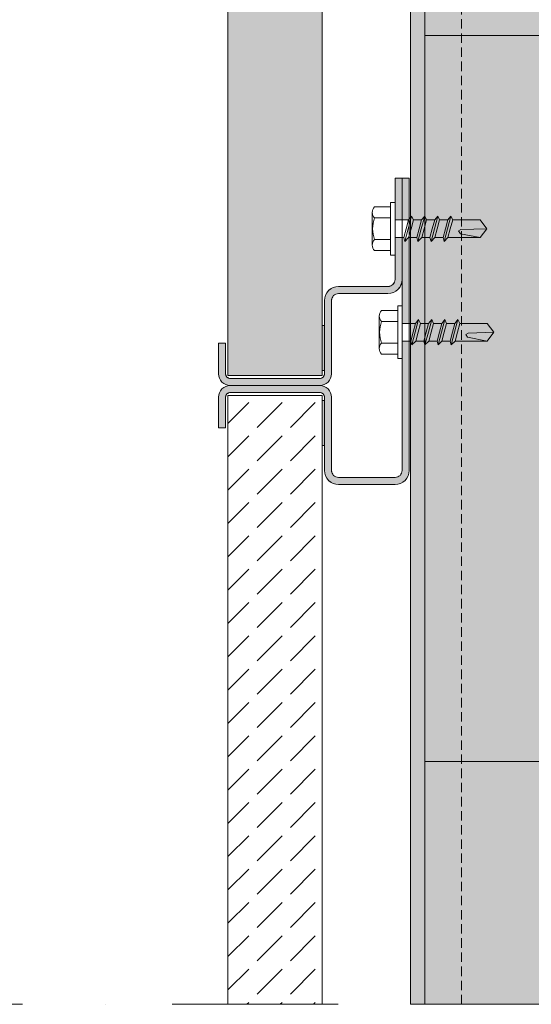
# Model space of a CAD drawing. Extents: x -106507 to -42801, y 48734 to 74234.
# Tile 33 of 69: x -55164 to -54077, y 52799 to 54888. Entities that reach past the tile are written whole.
import ezdxf

# ---------------------------------------------------------------- set-up
doc = ezdxf.new("R2010")
doc.units = 0
doc.header["$MEASUREMENT"] = 0
doc.linetypes.add('Dot & Dashed', pattern=[670.277762, 352.777767, -176.388884, 0, -141.111112])
doc.linetypes.add('Hidden Line', pattern=[30, 20, -10])
for name, color, linetype, lineweight, true_color in [('2D Drafting - General_Pen_No__102', 7, 'Continuous', 13, 0xcccccc), ('2D Drafting - General_Pen_No__141', 7, 'Continuous', 0, 0xe8e8e8), ('2D Drafting - General_Pen_No__2', 7, 'Continuous', 15, 0x7f7f7f), ('2D Drafting - General_Pen_No__81', 7, 'Continuous', 20, 0x6a6a6a)]:
    doc.layers.add(name, color=color, linetype=linetype, lineweight=lineweight, true_color=true_color)
pattern_1 = [(45, (0, 0), (-70.71068, 70.71068), [75, -25]), (45, (7e-15, 70.71), (-70.71068, 70.71068), [75, -25])]

msp = doc.modelspace()

# ---------------------------------------------------------------- hatches: boundary and pattern name
at = {"layer": '2D Drafting - General_Pen_No__102', "linetype": 'Continuous'}
for points in [[(-54366.18, 54463.42), (-54366.18, 54552.26), (-54351.18, 54552.26), (-54351.18, 54463.42)], [(-54351.18, 54463.42), (-54351.18, 54552.26), (-54336.18, 54552.26), (-54336.18, 54465.25), (-54337.66, 54463.42)], [(-54351.18, 54463.42), (-54351.18, 54552.26), (-54336.18, 54552.26), (-54336.18, 54465.25), (-54337.66, 54463.42)], [(-54716.18, 54112.26, -0.4142136), (-54741.18, 54137.26), (-54741.18, 54202.26), (-54726.18, 54202.26), (-54726.18, 54194.22), (-54726.27, 54194.22), (-54726.27, 54143.81), (-54726.18, 54143.81), (-54726.18, 54137.26, 0.4142136), (-54716.18, 54127.26), (-54526.18, 54127.26, 0.4142136), (-54516.18, 54137.26), (-54516.18, 54292.26, -0.4142136), (-54486.18, 54322.26), (-54381.18, 54322.26, 0.4142136), (-54366.18, 54337.26), (-54366.18, 54388.86), (-54366.18, 54426.14), (-54351.18, 54426.14), (-54351.18, 54337.26, -0.4142136), (-54381.18, 54307.26), (-54486.18, 54307.26, 0.4142136), (-54501.18, 54292.26), (-54501.18, 54137.26, -0.4142136), (-54526.18, 54112.26)], [(-54336.18, 54243.79), (-54351.18, 54243.79), (-54351.18, 54281.06), (-54351.18, 54426.14), (-54347.65, 54426.14), (-54345.45, 54417.94), (-54337.25, 54426.14), (-54336.18, 54426.14)], [(-54716.18, 54112.26), (-54526.18, 54112.26, -0.4142136), (-54501.18, 54087.26), (-54501.18, 53932.26, 0.4142136), (-54486.18, 53917.26), (-54366.18, 53917.26, 0.4142136), (-54351.18, 53932.26), (-54351.18, 54206.51), (-54336.18, 54206.51), (-54336.18, 53932.26, -0.4142136), (-54366.18, 53902.26), (-54486.18, 53902.26, -0.4142136), (-54516.18, 53932.26), (-54516.18, 54087.26, 0.4142136), (-54526.18, 54097.26), (-54716.18, 54097.26, 0.4142136), (-54726.18, 54087.26), (-54726.18, 54080.72), (-54726.27, 54080.72), (-54726.27, 54030.31), (-54726.18, 54030.31), (-54726.18, 54022.26), (-54741.18, 54022.26), (-54741.18, 54087.26, -0.4142136)]]:
    msp.add_hatch(color=256, dxfattribs=at).paths.add_polyline_path(points, flags=0)
at = {"layer": '2D Drafting - General_Pen_No__141', "linetype": 'Continuous'}
msp.add_hatch(color=256, dxfattribs=at).paths.add_polyline_path([(-53525.45, 52799.35), (-53525.45, 67472.76), (-54333.07, 67472.76), (-54333.07, 52799.35)], flags=0)
at = {"layer": '2D Drafting - General_Pen_No__81', "linetype": 'Continuous'}
h = msp.add_hatch(dxfattribs=at)
h.set_pattern_fill('Beton', color=256, style=0, pattern_type=2)
h.set_pattern_definition(pattern_1)
h.paths.add_polyline_path([(-54721.18, 66095.81), (-54521.18, 66095.81), (-54521.18, 54133.71), (-54721.18, 54133.71)], flags=0)
for points in [[(-54521.09, 54239.24), (-54516.18, 54239.24), (-54516.18, 54143.81), (-54521.09, 54143.81)], [(-54521.09, 53985.29), (-54516.18, 53985.29), (-54516.18, 54080.72), (-54521.09, 54080.72)]]:
    msp.add_hatch(color=256, dxfattribs=at).paths.add_polyline_path(points, flags=0)
h = msp.add_hatch(dxfattribs=at)
h.set_pattern_fill('Beton', color=256, style=0, pattern_type=2)
h.set_pattern_definition(pattern_1)
h.paths.add_polyline_path([(-54721.18, 54090.82), (-54521.18, 54090.82), (-54521.18, 52799.35), (-54721.18, 52799.35)], flags=0)

# ---------------------------------------------------------------- linework, layer by layer
at = {"layer": '2D Drafting - General_Pen_No__2', "linetype": 'Continuous'}
for p, q in [((-54333.07, 52799.35), (-54333.07, 67472.76)), ((-54303.07, 52799.35), (-54303.07, 67472.76)), ((-54303.07, 54855.13), (-53525.45, 54855.13)), ((-54366.18, 54552.26), (-54366.18, 54337.26)), ((-54351.18, 54552.26), (-54366.18, 54552.26)), ((-54351.18, 54552.26), (-54351.18, 53932.26)), ((-54336.18, 54552.26), (-54351.18, 54552.26)), ((-54351.18, 54552.26), (-54351.18, 54337.26)), ((-54336.18, 54552.26), (-54336.18, 53932.26)), ((-54409.67, 54490.98), (-54375.5, 54490.98)), ((-54375.5, 54444.76), (-54375.5, 54500.68)), ((-54375.5, 54500.68), (-54366.18, 54500.68)), ((-54366.18, 54500.68), (-54366.18, 54444.76)), ((-54414.56, 54410.2), (-54414.56, 54479.33)), ((-54409.67, 54467.68), (-54375.5, 54467.68)), ((-54366.18, 54463.4), (-54337.66, 54463.4)), ((-54337.66, 54463.4), (-54342.65, 54444.76)), ((-54331.07, 54471.6), (-54338.26, 54444.76)), ((-54331.07, 54471.6), (-54337.66, 54463.4)), ((-54327.26, 54463.4), (-54332.26, 54444.76)), ((-54327.26, 54463.4), (-54331.07, 54471.6)), ((-54327.26, 54463.4), (-54309.82, 54463.4)), ((-54309.82, 54463.4), (-54314.81, 54444.76)), ((-54303.23, 54471.6), (-54310.42, 54444.76)), ((-54303.23, 54471.6), (-54309.82, 54463.4)), ((-54299.42, 54463.4), (-54304.42, 54444.76)), ((-54299.42, 54463.4), (-54303.23, 54471.6)), ((-54299.42, 54463.4), (-54281.98, 54463.4)), ((-54281.98, 54463.4), (-54286.97, 54444.76)), ((-54275.39, 54471.6), (-54282.58, 54444.76)), ((-54275.39, 54471.6), (-54281.98, 54463.4)), ((-54271.58, 54463.4), (-54276.57, 54444.76)), ((-54271.58, 54463.4), (-54275.39, 54471.6)), ((-54271.58, 54463.4), (-54254.14, 54463.4)), ((-54254.14, 54463.4), (-54259.13, 54444.76)), ((-54247.54, 54471.6), (-54254.74, 54444.76)), ((-54247.54, 54471.6), (-54254.14, 54463.4)), ((-54243.74, 54463.4), (-54248.73, 54444.76)), ((-54243.74, 54463.4), (-54247.54, 54471.6)), ((-54243.74, 54463.4), (-54185.22, 54463.4)), ((-54185.22, 54463.4), (-54171.24, 54444.76)), ((-54375.5, 54444.76), (-54375.5, 54388.85)), ((-54366.18, 54388.85), (-54366.18, 54444.76)), ((-54347.65, 54426.13), (-54342.65, 54444.76)), ((-54345.45, 54417.93), (-54338.26, 54444.76)), ((-54337.25, 54426.13), (-54332.26, 54444.76)), ((-54319.81, 54426.13), (-54314.81, 54444.76)), ((-54317.61, 54417.93), (-54310.42, 54444.76)), ((-54309.41, 54426.13), (-54304.42, 54444.76)), ((-54291.97, 54426.13), (-54286.97, 54444.76)), ((-54289.77, 54417.93), (-54282.58, 54444.76)), ((-54281.57, 54426.13), (-54276.57, 54444.76)), ((-54264.13, 54426.13), (-54259.13, 54444.76)), ((-54261.93, 54417.93), (-54254.74, 54444.76)), ((-54253.73, 54426.13), (-54248.73, 54444.76)), ((-54231.05, 54440.34), (-54226.19, 54443.03)), ((-54227.27, 54434.13), (-54231.05, 54440.34)), ((-54226.19, 54443.03), (-54171.24, 54444.76)), ((-54185.22, 54426.13), (-54171.24, 54444.76)), ((-54409.67, 54421.85), (-54375.5, 54421.85)), ((-54366.18, 54426.13), (-54347.65, 54426.13)), ((-54347.65, 54426.13), (-54345.45, 54417.93)), ((-54345.45, 54417.93), (-54337.25, 54426.13)), ((-54337.25, 54426.13), (-54319.81, 54426.13)), ((-54319.81, 54426.13), (-54317.61, 54417.93)), ((-54317.61, 54417.93), (-54309.41, 54426.13)), ((-54309.41, 54426.13), (-54291.97, 54426.13)), ((-54291.97, 54426.13), (-54289.77, 54417.93)), ((-54289.77, 54417.93), (-54281.57, 54426.13)), ((-54281.57, 54426.13), (-54264.13, 54426.13)), ((-54264.13, 54426.13), (-54261.93, 54417.93)), ((-54261.93, 54417.93), (-54253.73, 54426.13)), ((-54253.73, 54426.13), (-54185.22, 54426.13)), ((-54185.22, 54426.13), (-54227.27, 54434.13)), ((-54409.67, 54398.55), (-54375.5, 54398.55)), ((-54375.5, 54388.85), (-54366.18, 54388.85)), ((-54381.18, 54322.26), (-54486.18, 54322.26)), ((-54381.18, 54307.26), (-54486.18, 54307.26)), ((-54516.18, 54292.26), (-54516.18, 54137.26)), ((-54501.18, 54292.26), (-54501.18, 54137.26)), ((-54360.5, 54225.15), (-54360.5, 54281.06)), ((-54360.5, 54281.06), (-54351.18, 54281.06)), ((-54351.18, 54281.06), (-54351.18, 54225.15)), ((-54399.56, 54190.58), (-54399.56, 54259.71)), ((-54394.67, 54271.36), (-54360.5, 54271.36)), ((-54394.67, 54248.06), (-54360.5, 54248.06)), ((-54351.18, 54243.79), (-54322.66, 54243.79)), ((-54322.66, 54243.79), (-54327.65, 54225.15)), ((-54316.07, 54251.99), (-54323.26, 54225.15)), ((-54316.07, 54251.99), (-54322.66, 54243.79)), ((-54312.26, 54243.79), (-54317.26, 54225.15)), ((-54312.26, 54243.79), (-54316.07, 54251.99)), ((-54312.26, 54243.79), (-54294.82, 54243.79)), ((-54294.82, 54243.79), (-54299.81, 54225.15)), ((-54288.23, 54251.99), (-54295.42, 54225.15)), ((-54288.23, 54251.99), (-54294.82, 54243.79)), ((-54284.42, 54243.79), (-54289.42, 54225.15)), ((-54284.42, 54243.79), (-54288.23, 54251.99)), ((-54284.42, 54243.79), (-54266.98, 54243.79)), ((-54266.98, 54243.79), (-54271.97, 54225.15)), ((-54260.39, 54251.99), (-54267.58, 54225.15)), ((-54260.39, 54251.99), (-54266.98, 54243.79)), ((-54256.58, 54243.79), (-54261.57, 54225.15)), ((-54256.58, 54243.79), (-54260.39, 54251.99)), ((-54256.58, 54243.79), (-54239.14, 54243.79)), ((-54239.14, 54243.79), (-54244.13, 54225.15)), ((-54232.54, 54251.99), (-54239.74, 54225.15)), ((-54232.54, 54251.99), (-54239.14, 54243.79)), ((-54228.74, 54243.79), (-54233.73, 54225.15)), ((-54228.74, 54243.79), (-54232.54, 54251.99)), ((-54228.74, 54243.79), (-54170.22, 54243.79)), ((-54170.22, 54243.79), (-54156.24, 54225.15)), ((-54360.5, 54225.15), (-54360.5, 54169.23)), ((-54351.18, 54169.23), (-54351.18, 54225.15)), ((-54332.65, 54206.51), (-54327.65, 54225.15)), ((-54330.45, 54198.31), (-54323.26, 54225.15)), ((-54322.25, 54206.51), (-54317.26, 54225.15)), ((-54304.81, 54206.51), (-54299.81, 54225.15)), ((-54302.61, 54198.31), (-54295.42, 54225.15)), ((-54294.41, 54206.51), (-54289.42, 54225.15)), ((-54276.97, 54206.51), (-54271.97, 54225.15)), ((-54274.77, 54198.31), (-54267.58, 54225.15)), ((-54266.57, 54206.51), (-54261.57, 54225.15)), ((-54249.13, 54206.51), (-54244.13, 54225.15)), ((-54246.93, 54198.31), (-54239.74, 54225.15)), ((-54238.73, 54206.51), (-54233.73, 54225.15)), ((-54216.05, 54220.72), (-54211.19, 54223.41)), ((-54212.27, 54214.51), (-54216.05, 54220.72)), ((-54170.22, 54206.51), (-54212.27, 54214.51)), ((-54211.19, 54223.41), (-54156.24, 54225.15)), ((-54170.22, 54206.51), (-54156.24, 54225.15)), ((-54741.18, 54202.26), (-54741.18, 54137.26)), ((-54741.18, 54202.26), (-54726.18, 54202.26)), ((-54726.18, 54202.26), (-54726.18, 54137.26)), ((-54394.67, 54202.23), (-54360.5, 54202.23)), ((-54351.18, 54206.51), (-54332.65, 54206.51)), ((-54332.65, 54206.51), (-54330.45, 54198.31)), ((-54330.45, 54198.31), (-54322.25, 54206.51)), ((-54322.25, 54206.51), (-54304.81, 54206.51)), ((-54304.81, 54206.51), (-54302.61, 54198.31)), ((-54302.61, 54198.31), (-54294.41, 54206.51)), ((-54294.41, 54206.51), (-54276.97, 54206.51)), ((-54276.97, 54206.51), (-54274.77, 54198.31)), ((-54274.77, 54198.31), (-54266.57, 54206.51)), ((-54266.57, 54206.51), (-54249.13, 54206.51)), ((-54249.13, 54206.51), (-54246.93, 54198.31)), ((-54246.93, 54198.31), (-54238.73, 54206.51)), ((-54238.73, 54206.51), (-54170.22, 54206.51)), ((-54394.67, 54178.93), (-54360.5, 54178.93)), ((-54360.5, 54169.23), (-54351.18, 54169.23)), ((-54721.09, 54133.71), (-54521.09, 54133.71)), ((-54526.18, 54127.26), (-54716.18, 54127.26)), ((-54526.18, 54112.26), (-54716.18, 54112.26)), ((-54526.18, 54112.26), (-54716.18, 54112.26)), ((-54741.18, 54022.26), (-54741.18, 54087.26)), ((-54726.18, 54022.26), (-54726.18, 54087.26)), ((-54721.09, 54090.82), (-54521.09, 54090.82)), ((-54721.09, 54090.82), (-54721.09, 52799.35)), ((-54526.18, 54097.26), (-54716.18, 54097.26)), ((-54521.09, 54090.82), (-54521.09, 52799.35)), ((-54516.18, 53932.26), (-54516.18, 54087.26)), ((-54501.18, 53932.26), (-54501.18, 54087.26)), ((-54741.18, 54022.26), (-54726.18, 54022.26)), ((-54366.18, 53917.26), (-54486.18, 53917.26)), ((-54366.18, 53902.26), (-54486.18, 53902.26)), ((-54303.07, 53314.56), (-53525.45, 53314.56))]:
    msp.add_line(p, q, dxfattribs=at)
at = {"layer": '2D Drafting - General_Pen_No__2', "linetype": 'Hidden Line'}
msp.add_line((-54224.74, 52799.35), (-54224.74, 67472.76), dxfattribs=at)
at = {"layer": '2D Drafting - General_Pen_No__2', "linetype": 'Dot & Dashed'}
msp.add_line((-72940.14, 52799.35), (-51862.74, 52799.35), dxfattribs=at)
at = {"layer": '2D Drafting - General_Pen_No__2', "linetype": 'Continuous', "flags": 128}
for points in [[(-53525.45, 52799.35), (-53525.45, 67472.76), (-54333.07, 67472.76), (-54333.07, 52799.35)], [(-54721.18, 66095.81), (-54521.18, 66095.81), (-54521.18, 54133.71), (-54721.18, 54133.71)], [(-54366.18, 54463.42), (-54366.18, 54552.26), (-54351.18, 54552.26), (-54351.18, 54463.42)], [(-54351.18, 54463.42), (-54351.18, 54552.26), (-54336.18, 54552.26), (-54336.18, 54465.25), (-54337.66, 54463.42)], [(-54351.18, 54463.42), (-54351.18, 54552.26), (-54336.18, 54552.26), (-54336.18, 54465.25), (-54337.66, 54463.42)], [(-54336.18, 54243.79), (-54351.18, 54243.79), (-54351.18, 54281.06), (-54351.18, 54426.14), (-54347.65, 54426.14), (-54345.45, 54417.94), (-54337.25, 54426.14), (-54336.18, 54426.14)], [(-54521.09, 54239.24), (-54516.18, 54239.24), (-54516.18, 54143.81), (-54521.09, 54143.81)], [(-54721.18, 54090.82), (-54521.18, 54090.82), (-54521.18, 52799.35), (-54721.18, 52799.35)], [(-54521.09, 53985.29), (-54516.18, 53985.29), (-54516.18, 54080.72), (-54521.09, 54080.72)]]:
    msp.add_lwpolyline(points, close=True, dxfattribs=at)
for points in [[(-54716.18, 54112.26, -0.4142136), (-54741.18, 54137.26), (-54741.18, 54202.26), (-54726.18, 54202.26), (-54726.18, 54194.22), (-54726.27, 54194.22), (-54726.27, 54143.81), (-54726.18, 54143.81), (-54726.18, 54137.26, 0.4142136), (-54716.18, 54127.26), (-54526.18, 54127.26, 0.4142136), (-54516.18, 54137.26), (-54516.18, 54292.26, -0.4142136), (-54486.18, 54322.26), (-54381.18, 54322.26, 0.4142136), (-54366.18, 54337.26), (-54366.18, 54388.86), (-54366.18, 54426.14), (-54351.18, 54426.14), (-54351.18, 54337.26, -0.4142136), (-54381.18, 54307.26), (-54486.18, 54307.26, 0.4142136), (-54501.18, 54292.26), (-54501.18, 54137.26, -0.4142136), (-54526.18, 54112.26)], [(-54716.18, 54112.26), (-54526.18, 54112.26, -0.4142136), (-54501.18, 54087.26), (-54501.18, 53932.26, 0.4142136), (-54486.18, 53917.26), (-54366.18, 53917.26, 0.4142136), (-54351.18, 53932.26), (-54351.18, 54206.51), (-54336.18, 54206.51), (-54336.18, 53932.26, -0.4142136), (-54366.18, 53902.26), (-54486.18, 53902.26, -0.4142136), (-54516.18, 53932.26), (-54516.18, 54087.26, 0.4142136), (-54526.18, 54097.26), (-54716.18, 54097.26, 0.4142136), (-54726.18, 54087.26), (-54726.18, 54080.72), (-54726.27, 54080.72), (-54726.27, 54030.31), (-54726.18, 54030.31), (-54726.18, 54022.26), (-54741.18, 54022.26), (-54741.18, 54087.26, -0.4142136)]]:
    msp.add_lwpolyline(points, format="xyb", close=True, dxfattribs=at)
at = {"layer": '2D Drafting - General_Pen_No__2', "linetype": 'Continuous'}
for centre, radius, start, end in [((-54398.23, 54479.33), 16.33, 134.47805, 225.52195), ((-54350.37, 54444.76), 63.58, 158.87798, 180), ((-54350.37, 54444.76), 63.58, 180, 201.12202), ((-54398.23, 54410.2), 16.33, 134.47805, 225.52195), ((-54381.18, 54337.26), 30, 270, 0), ((-54381.18, 54337.26), 15, 270, 0), ((-54486.18, 54292.26), 30, 90, 180), ((-54486.18, 54292.26), 15, 90, 180), ((-54383.23, 54259.71), 16.33, 134.47805, 225.52195), ((-54335.37, 54225.15), 63.58, 158.87798, 180), ((-54335.37, 54225.15), 63.58, 180, 201.12202), ((-54383.23, 54190.58), 16.33, 134.47805, 225.52195), ((-54716.18, 54137.26), 25, 180, 270), ((-54716.18, 54137.26), 10, 180, 270), ((-54526.18, 54137.26), 10, 270, 0), ((-54526.18, 54137.26), 25, 270, 0), ((-54716.18, 54087.26), 25, 90, 180), ((-54526.18, 54087.26), 25, 0, 90), ((-54716.18, 54087.26), 10, 90, 180), ((-54526.18, 54087.26), 10, 0, 90), ((-54486.18, 53932.26), 30, 180, 270), ((-54486.18, 53932.26), 15, 180, 270), ((-54366.18, 53932.26), 30, 270, 0), ((-54366.18, 53932.26), 15, 270, 0)]:
    msp.add_arc(centre, radius, start, end, dxfattribs=at)

doc.saveas('drawing.dxf')
